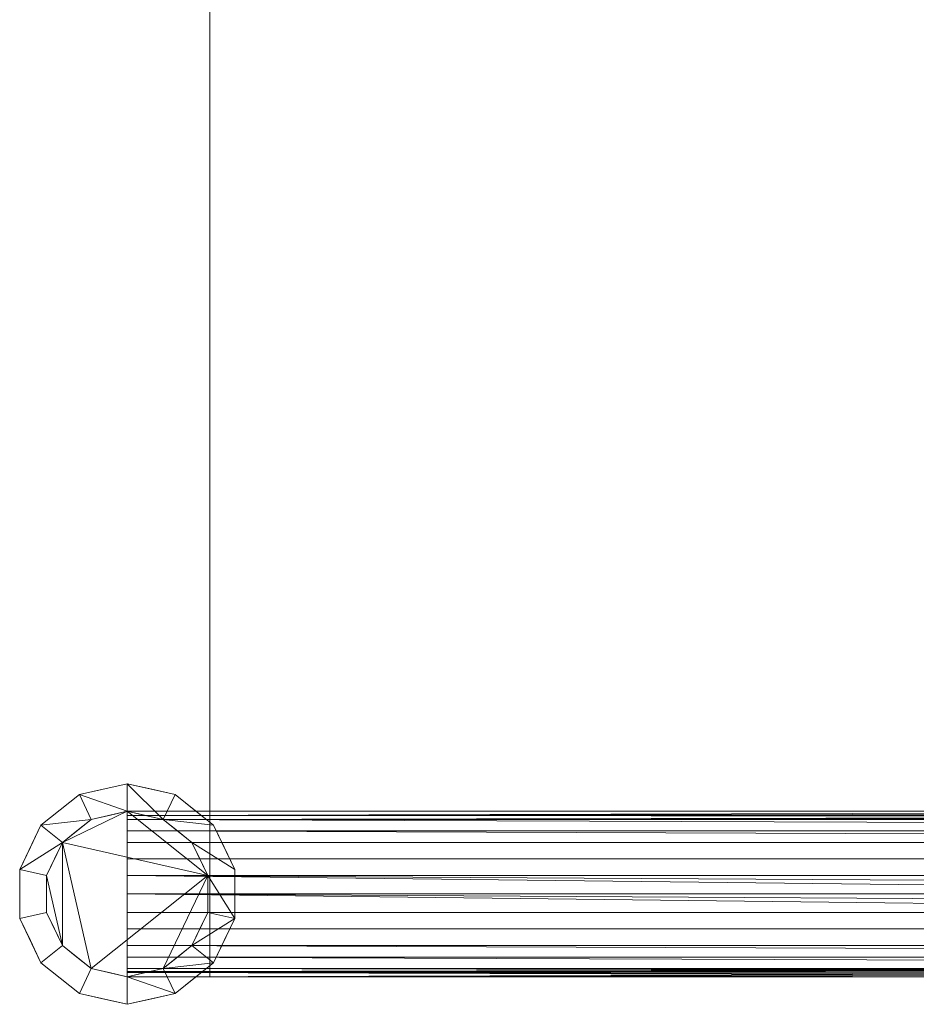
# Model space of a CAD drawing. Header units: inches. Extents: x -774 to 289, y -440 to 407.
# Tile 141 of 256: x 152 to 160, y -16 to -7. Entities that reach past the tile are written whole.
import ezdxf

# ---------------------------------------------------------------- set-up
doc = ezdxf.new("R2010")
doc.units = ezdxf.units.IN
doc.header["$MEASUREMENT"] = 0
doc.layers.add('L-SITE', color=91, linetype='Continuous', lineweight=9)

# ---------------------------------------------------------------- blocks, each defined once
blk = doc.blocks.new('Scaffolding - 84 x 30 x 96-328095-_3D_')
at = {"layer": 'L-SITE'}
mesh = blk.add_polyface(dxfattribs=at)
corners = [(40.25, -14.25, 96), (40.349, -14.6839, 96), (40.6265, -15.0318, 96), (41.0275, -15.2249, 96), (41.4725, -15.2249, 96), (41.8735, -15.0318, 96), (42.151, -14.6839, 96), (42.25, -14.25, 96), (42.151, -13.8161, 96), (41.8735, -13.4682, 96), (41.4725, -13.2751, 96), (41.0275, -13.2751, 96), (40.6265, -13.4682, 96), (40.349, -13.8161, 96), (40.5, -14.25, 96), (40.5743, -13.9246, 96), (40.7824, -13.6636, 96), (41.0831, -13.5188, 96), (41.4169, -13.5188, 96), (41.7176, -13.6636, 96), (41.9257, -13.9246, 96), (42, -14.25, 96), (41.9257, -14.5754, 96), (41.7176, -14.8364, 96), (41.4169, -14.9812, 96), (41.0831, -14.9812, 96), (40.7824, -14.8364, 96), (40.5743, -14.5754, 96), (40.25, 14.25, 96), (40.349, 13.8161, 96), (40.6265, 13.4682, 96), (41.0275, 13.2751, 96), (41.4725, 13.2751, 96), (41.8735, 13.4682, 96), (42.151, 13.8161, 96), (42.25, 14.25, 96), (42.151, 14.6839, 96), (41.8735, 15.0318, 96), (41.4725, 15.2249, 96), (41.0275, 15.2249, 96), (40.6265, 15.0318, 96), (40.349, 14.6839, 96), (40.5, 14.25, 96), (40.5743, 14.5754, 96), (40.7824, 14.8364, 96), (41.0831, 14.9812, 96), (41.4169, 14.9812, 96), (41.7176, 14.8364, 96), (41.9257, 14.5754, 96), (42, 14.25, 96), (41.9257, 13.9246, 96), (41.7176, 13.6636, 96), (41.4169, 13.5188, 96), (41.0831, 13.5188, 96), (40.7824, 13.6636, 96), (40.5743, 13.9246, 96), (-42.25, 14.25, 96), (-42.151, 13.8161, 96), (-41.8735, 13.4682, 96), (-41.4725, 13.2751, 96), (-41.0275, 13.2751, 96), (-40.6265, 13.4682, 96), (-40.349, 13.8161, 96), (-40.25, 14.25, 96), (-40.349, 14.6839, 96), (-40.6265, 15.0318, 96), (-41.0275, 15.2249, 96), (-41.4725, 15.2249, 96), (-41.8735, 15.0318, 96), (-42.151, 14.6839, 96), (-42, 14.25, 96), (-41.9257, 14.5754, 96), (-41.7176, 14.8364, 96), (-41.4169, 14.9812, 96), (-41.0831, 14.9812, 96), (-40.7824, 14.8364, 96), (-40.5743, 14.5754, 96), (-40.5, 14.25, 96), (-40.5743, 13.9246, 96), (-40.7824, 13.6636, 96), (-41.0831, 13.5188, 96), (-41.4169, 13.5188, 96), (-41.7176, 13.6636, 96), (-41.9257, 13.9246, 96), (-42.25, -14.25, 96), (-42.151, -14.6839, 96), (-41.8735, -15.0318, 96), (-41.4725, -15.2249, 96), (-41.0275, -15.2249, 96), (-40.6265, -15.0318, 96), (-40.349, -14.6839, 96), (-40.25, -14.25, 96), (-40.349, -13.8161, 96), (-40.6265, -13.4682, 96), (-41.0275, -13.2751, 96), (-41.4725, -13.2751, 96), (-41.8735, -13.4682, 96), (-42.151, -13.8161, 96), (-42, -14.25, 96), (-41.9257, -13.9246, 96), (-41.7176, -13.6636, 96), (-41.4169, -13.5188, 96), (-41.0831, -13.5188, 96), (-40.7824, -13.6636, 96), (-40.5743, -13.9246, 96), (-40.5, -14.25, 96), (-40.5743, -14.5754, 96), (-40.7824, -14.8364, 96), (-41.0831, -14.9812, 96), (-41.4169, -14.9812, 96), (-41.7176, -14.8364, 96), (-41.9257, -14.5754, 96)]
mesh.append_faces([[corners[k] for k in face] for face in [(6, 22, 5), (25, 3, 24), (26, 3, 25), (52, 32, 51), (62, 78, 61), (81, 59, 80), (82, 59, 81), (108, 88, 107)]], dxfattribs={"vtx0": -1, "vtx1": -1})
mesh.append_faces([[corners[k] for k in face] for face in [(23, 4, 5, 22), (4, 23, 24, 3), (22, 6, 7, 21), (21, 7, 8, 20), (9, 19, 20, 8), (10, 18, 19, 9), (0, 14, 15, 13), (14, 0, 1), (32, 52, 53, 31), (51, 32, 33, 50), (34, 49, 50, 33), (54, 30, 31, 53), (30, 54, 55, 29), (35, 48, 49, 34), (79, 60, 61, 78), (60, 79, 80, 59), (78, 62, 63, 77), (77, 63, 64, 76), (65, 75, 76, 64), (66, 74, 75, 65), (56, 70, 71, 69), (70, 56, 57), (88, 108, 109, 87), (107, 88, 89, 106), (90, 105, 106, 89), (110, 86, 87, 109), (86, 110, 111, 85), (91, 104, 105, 90)]], dxfattribs={"vtx0": -1, "vtx2": -1})
mesh.append_faces([[corners[k] for k in face] for face in [(48, 35, 36, 37), (104, 91, 92, 93)]], dxfattribs={"vtx0": -1, "vtx3": -1})
mesh.append_faces([[corners[k] for k in face] for face in [(45, 46, 39), (101, 102, 95)]], dxfattribs={"vtx1": -1, "vtx2": -1})
mesh.append_faces([[corners[k] for k in face] for face in [(2, 3, 26, 27), (27, 14, 1, 2), (17, 18, 10, 11), (11, 12, 16, 17), (12, 13, 15, 16), (55, 42, 28, 29), (41, 28, 42, 43), (47, 48, 37, 38), (46, 47, 38, 39), (40, 41, 43, 44), (39, 40, 44, 45), (58, 59, 82, 83), (83, 70, 57, 58), (73, 74, 66, 67), (67, 68, 72, 73), (68, 69, 71, 72), (111, 98, 84, 85), (97, 84, 98, 99), (103, 104, 93, 94), (102, 103, 94, 95), (96, 97, 99, 100), (95, 96, 100, 101)]], dxfattribs={"vtx1": -1, "vtx3": -1})
mesh = blk.add_polyface(dxfattribs=at)
corners = [(40.25, -14.25, 90), (40.349, -13.8161, 90), (40.6265, -13.4682, 90), (41.0275, -13.2751, 90), (41.4725, -13.2751, 90), (41.8735, -13.4682, 90), (42.151, -13.8161, 90), (42.25, -14.25, 90), (42.151, -14.6839, 90), (41.8735, -15.0318, 90), (41.4725, -15.2249, 90), (41.0275, -15.2249, 90), (40.6265, -15.0318, 90), (40.349, -14.6839, 90), (40.5, -14.25, 90), (40.5743, -14.5754, 90), (40.7824, -14.8364, 90), (41.0831, -14.9812, 90), (41.4169, -14.9812, 90), (41.7176, -14.8364, 90), (41.9257, -14.5754, 90), (42, -14.25, 90), (41.9257, -13.9246, 90), (41.7176, -13.6636, 90), (41.4169, -13.5188, 90), (41.0831, -13.5188, 90), (40.7824, -13.6636, 90), (40.5743, -13.9246, 90), (40.25, 14.25, 90), (40.349, 14.6839, 90), (40.6265, 15.0318, 90), (41.0275, 15.2249, 90), (41.4725, 15.2249, 90), (41.8735, 15.0318, 90), (42.151, 14.6839, 90), (42.25, 14.25, 90), (42.151, 13.8161, 90), (41.8735, 13.4682, 90), (41.4725, 13.2751, 90), (41.0275, 13.2751, 90), (40.6265, 13.4682, 90), (40.349, 13.8161, 90), (40.5, 14.25, 90), (40.5743, 13.9246, 90), (40.7824, 13.6636, 90), (41.0831, 13.5188, 90), (41.4169, 13.5188, 90), (41.7176, 13.6636, 90), (41.9257, 13.9246, 90), (42, 14.25, 90), (41.9257, 14.5754, 90), (41.7176, 14.8364, 90), (41.4169, 14.9812, 90), (41.0831, 14.9812, 90), (40.7824, 14.8364, 90), (40.5743, 14.5754, 90), (-42.25, 14.25, 90), (-42.151, 14.6839, 90), (-41.8735, 15.0318, 90), (-41.4725, 15.2249, 90), (-41.0275, 15.2249, 90), (-40.6265, 15.0318, 90), (-40.349, 14.6839, 90), (-40.25, 14.25, 90), (-40.349, 13.8161, 90), (-40.6265, 13.4682, 90), (-41.0275, 13.2751, 90), (-41.4725, 13.2751, 90), (-41.8735, 13.4682, 90), (-42.151, 13.8161, 90), (-42, 14.25, 90), (-41.9257, 13.9246, 90), (-41.7176, 13.6636, 90), (-41.4169, 13.5188, 90), (-41.0831, 13.5188, 90), (-40.7824, 13.6636, 90), (-40.5743, 13.9246, 90), (-40.5, 14.25, 90), (-40.5743, 14.5754, 90), (-40.7824, 14.8364, 90), (-41.0831, 14.9812, 90), (-41.4169, 14.9812, 90), (-41.7176, 14.8364, 90), (-41.9257, 14.5754, 90), (-42.25, -14.25, 90), (-42.151, -13.8161, 90), (-41.8735, -13.4682, 90), (-41.4725, -13.2751, 90), (-41.0275, -13.2751, 90), (-40.6265, -13.4682, 90), (-40.349, -13.8161, 90), (-40.25, -14.25, 90), (-40.349, -14.6839, 90), (-40.6265, -15.0318, 90), (-41.0275, -15.2249, 90), (-41.4725, -15.2249, 90), (-41.8735, -15.0318, 90), (-42.151, -14.6839, 90), (-42, -14.25, 90), (-41.9257, -14.5754, 90), (-41.7176, -14.8364, 90), (-41.4169, -14.9812, 90), (-41.0831, -14.9812, 90), (-40.7824, -14.8364, 90), (-40.5743, -14.5754, 90), (-40.5, -14.25, 90), (-40.5743, -13.9246, 90), (-40.7824, -13.6636, 90), (-41.0831, -13.5188, 90), (-41.4169, -13.5188, 90), (-41.7176, -13.6636, 90), (-41.9257, -13.9246, 90)]
mesh.append_faces([[corners[k] for k in face] for face in [(24, 4, 23), (34, 50, 33), (53, 31, 52), (54, 31, 53), (80, 60, 79), (90, 106, 89), (109, 87, 108), (110, 87, 109)]], dxfattribs={"vtx0": -1, "vtx1": -1})
mesh.append_faces([[corners[k] for k in face] for face in [(4, 24, 25, 3), (23, 4, 5, 22), (6, 21, 22, 5), (26, 2, 3, 25), (2, 26, 27, 1), (7, 20, 21, 6), (51, 32, 33, 50), (32, 51, 52, 31), (50, 34, 35, 49), (49, 35, 36, 48), (37, 47, 48, 36), (38, 46, 47, 37), (28, 42, 43, 41), (42, 28, 29), (60, 80, 81, 59), (79, 60, 61, 78), (62, 77, 78, 61), (82, 58, 59, 81), (58, 82, 83, 57), (63, 76, 77, 62), (107, 88, 89, 106), (88, 107, 108, 87), (106, 90, 91, 105), (105, 91, 92, 104), (93, 103, 104, 92), (94, 102, 103, 93), (84, 98, 99, 97), (98, 84, 85)]], dxfattribs={"vtx0": -1, "vtx2": -1})
mesh.append_faces([[corners[k] for k in face] for face in [(20, 7, 8, 9), (76, 63, 64, 65)]], dxfattribs={"vtx0": -1, "vtx3": -1})
mesh.append_faces([[corners[k] for k in face] for face in [(17, 18, 11), (73, 74, 67)]], dxfattribs={"vtx1": -1, "vtx2": -1})
mesh.append_faces([[corners[k] for k in face] for face in [(27, 14, 0, 1), (13, 0, 14, 15), (19, 20, 9, 10), (18, 19, 10, 11), (12, 13, 15, 16), (11, 12, 16, 17), (30, 31, 54, 55), (55, 42, 29, 30), (45, 46, 38, 39), (39, 40, 44, 45), (40, 41, 43, 44), (83, 70, 56, 57), (69, 56, 70, 71), (75, 76, 65, 66), (74, 75, 66, 67), (68, 69, 71, 72), (67, 68, 72, 73), (86, 87, 110, 111), (111, 98, 85, 86), (101, 102, 94, 95), (95, 96, 100, 101), (96, 97, 99, 100)]], dxfattribs={"vtx1": -1, "vtx3": -1})
mesh = blk.add_polyface(dxfattribs=at)
corners = [(-42.25, 14.25, 96), (-42.151, 14.6839, 96), (-41.8735, 15.0318, 96), (-41.4725, 15.2249, 96), (-41.0275, 15.2249, 96), (-40.6265, 15.0318, 96), (-40.349, 14.6839, 96), (-40.25, 14.25, 96), (-40.25, 14.25, 90), (-40.349, 14.6839, 90), (-40.6265, 15.0318, 90), (-41.0275, 15.2249, 90), (-41.4725, 15.2249, 90), (-41.8735, 15.0318, 90), (-42.151, 14.6839, 90), (-42.25, 14.25, 90), (-40.2995, 14.4669, 90), (-40.2995, 14.4669, 96), (-40.4878, 14.8579, 96), (-40.4878, 14.8579, 90), (-40.827, 15.1284, 96), (-40.827, 15.1284, 90), (-41.25, 15.2249, 96), (-41.25, 15.2249, 90), (-41.673, 15.1284, 96), (-41.673, 15.1284, 90), (-42.0122, 14.8579, 96), (-42.0122, 14.8579, 90), (-42.2055, 14.4448, 96), (-42.2005, 14.4669, 90)]
mesh.append_faces([[corners[k] for k in face] for face in [(1, 29, 28), (15, 28, 29), (29, 1, 14)]], dxfattribs={"vtx0": -1, "vtx1": -1})
mesh.append_faces([[corners[k] for k in face] for face in [(18, 19, 10, 5), (20, 21, 11, 4), (5, 10, 21, 20), (6, 9, 19, 18), (24, 25, 13, 2), (14, 1, 26, 27), (25, 24, 3, 12), (2, 13, 27, 26), (12, 3, 22)]], dxfattribs={"vtx0": -1, "vtx2": -1})
mesh.append_faces([[corners[k] for k in face] for face in [(11, 23, 4)]], dxfattribs={"vtx1": -1, "vtx2": -1})
mesh.append_faces([[corners[k] for k in face] for face in [(6, 17, 16, 9), (23, 12, 22, 4)]], dxfattribs={"vtx1": -1, "vtx3": -1})
mesh.append_faces([[corners[k] for k in face] for face in [(15, 0, 28)]], dxfattribs={"vtx2": -1})
mesh.append_faces([[corners[k] for k in face] for face in [(17, 7, 8, 16)]], dxfattribs={"vtx3": -1})
mesh = blk.add_polyface(dxfattribs=at)
corners = [(-42, -14.25), (-41.9257, -13.9246), (-41.7176, -13.6636), (-41.4169, -13.5188), (-41.0831, -13.5188), (-40.7824, -13.6636), (-40.5743, -13.9246), (-40.5, -14.25), (-40.5743, -14.5754), (-40.7824, -14.8364), (-41.0831, -14.9812), (-41.4169, -14.9812), (-41.7176, -14.8364), (-41.9257, -14.5754), (-42, 14.25), (-41.9257, 14.5754), (-41.7176, 14.8364), (-41.4169, 14.9812), (-41.0831, 14.9812), (-40.7824, 14.8364), (-40.5743, 14.5754), (-40.5, 14.25), (-40.5743, 13.9246), (-40.7824, 13.6636), (-41.0831, 13.5188), (-41.4169, 13.5188), (-41.7176, 13.6636), (-41.9257, 13.9246)]
mesh.append_faces([[corners[k] for k in face] for face in [(11, 9, 10)]], dxfattribs={"vtx0": -1})
mesh.append_faces([[corners[k] for k in face] for face in [(15, 24, 27, 14)]], dxfattribs={"vtx0": -1, "vtx1": -1})
mesh.append_faces([[corners[k] for k in face] for face in [(0, 3, 9, 11)]], dxfattribs={"vtx0": -1, "vtx1": -1, "vtx2": -1, "vtx3": -1})
mesh.append_faces([[corners[k] for k in face] for face in [(19, 24, 15, 16)]], dxfattribs={"vtx0": -1, "vtx1": -1, "vtx3": -1})
mesh.append_faces([[corners[k] for k in face] for face in [(3, 5, 6, 9)]], dxfattribs={"vtx0": -1, "vtx2": -1, "vtx3": -1})
mesh.append_faces([[corners[k] for k in face] for face in [(4, 5, 3), (2, 3, 0, 1), (26, 27, 24, 25)]], dxfattribs={"vtx1": -1})
mesh.append_faces([[corners[k] for k in face] for face in [(12, 13, 0, 11), (22, 23, 24, 21)]], dxfattribs={"vtx2": -1})
mesh.append_faces([[corners[k] for k in face] for face in [(19, 20, 21, 24)]], dxfattribs={"vtx2": -1, "vtx3": -1})
mesh.append_faces([[corners[k] for k in face] for face in [(6, 7, 8, 9), (16, 17, 18, 19)]], dxfattribs={"vtx3": -1})
mesh = blk.add_polyface(dxfattribs=at)
corners = [(-42, 14.25, 96), (-41.9257, 14.5754, 96), (-41.7176, 14.8364, 96), (-41.4169, 14.9812, 96), (-41.0831, 14.9812, 96), (-40.7824, 14.8364, 96), (-40.5743, 14.5754, 96), (-40.5, 14.25, 96), (-40.5, 14.25), (-40.5743, 14.5754), (-40.7824, 14.8364), (-41.0831, 14.9812), (-41.4169, 14.9812), (-41.7176, 14.8364), (-41.9257, 14.5754), (-42, 14.25), (-40.5289, 14.3765), (-40.5371, 14.4127, 96), (-40.6783, 14.7059, 96), (-40.6783, 14.7059), (-40.9327, 14.9088, 96), (-40.9327, 14.9088), (-41.25, 14.9812, 96), (-41.25, 14.9812), (-41.5673, 14.9088, 96), (-41.5673, 14.9088), (-41.8217, 14.7059, 96), (-41.8217, 14.7059), (-41.9711, 14.3765, 96), (-41.9629, 14.4127)]
mesh.append_faces([[corners[k] for k in face] for face in [(1, 29, 28), (9, 17, 16), (15, 28, 29)]], dxfattribs={"vtx0": -1, "vtx1": -1})
mesh.append_faces([[corners[k] for k in face] for face in [(18, 19, 10, 5), (20, 21, 11, 4), (19, 18, 6, 9), (5, 10, 21, 20), (24, 25, 13, 2), (27, 26, 2, 13), (26, 27, 14, 1), (25, 24, 3, 12), (12, 3, 22)]], dxfattribs={"vtx0": -1, "vtx2": -1})
mesh.append_faces([[corners[k] for k in face] for face in [(6, 17, 9), (17, 7, 16), (14, 29, 1), (11, 23, 4)]], dxfattribs={"vtx1": -1, "vtx2": -1})
mesh.append_faces([[corners[k] for k in face] for face in [(23, 12, 22, 4)]], dxfattribs={"vtx1": -1, "vtx3": -1})
mesh.append_faces([[corners[k] for k in face] for face in [(7, 8, 16), (15, 0, 28)]], dxfattribs={"vtx2": -1})
mesh = blk.add_polyface(dxfattribs=at)
corners = [(-42, -14.25, 96), (-41.9257, -14.5754, 96), (-41.7176, -14.8364, 96), (-41.4169, -14.9812, 96), (-41.0831, -14.9812, 96), (-40.7824, -14.8364, 96), (-40.5743, -14.5754, 96), (-40.5, -14.25, 96), (-40.5743, -13.9246, 96), (-40.7824, -13.6636, 96), (-41.0831, -13.5188, 96), (-41.4169, -13.5188, 96), (-41.7176, -13.6636, 96), (-41.9257, -13.9246, 96), (-42, 14.25, 96), (-41.9257, 13.9246, 96), (-41.7176, 13.6636, 96), (-41.4169, 13.5188, 96), (-41.0831, 13.5188, 96), (-40.7824, 13.6636, 96), (-40.5743, 13.9246, 96), (-40.5, 14.25, 96), (-40.5743, 14.5754, 96), (-40.7824, 14.8364, 96), (-41.0831, 14.9812, 96), (-41.4169, 14.9812, 96), (-41.7176, 14.8364, 96), (-41.9257, 14.5754, 96)]
mesh.append_faces([[corners[k] for k in face] for face in [(9, 7, 8), (23, 21, 22)]], dxfattribs={"vtx0": -1})
mesh.append_faces([[corners[k] for k in face] for face in [(5, 11, 3, 4), (15, 18, 27, 14)]], dxfattribs={"vtx0": -1, "vtx1": -1})
mesh.append_faces([[corners[k] for k in face] for face in [(18, 21, 23, 27)]], dxfattribs={"vtx0": -1, "vtx1": -1, "vtx2": -1, "vtx3": -1})
mesh.append_faces([[corners[k] for k in face] for face in [(11, 2, 3), (12, 1, 2, 11)]], dxfattribs={"vtx0": -1, "vtx2": -1})
mesh.append_faces([[corners[k] for k in face] for face in [(7, 9, 10, 11)]], dxfattribs={"vtx0": -1, "vtx3": -1})
mesh.append_faces([[corners[k] for k in face] for face in [(25, 26, 24)]], dxfattribs={"vtx1": -1})
mesh.append_faces([[corners[k] for k in face] for face in [(23, 24, 26, 27)]], dxfattribs={"vtx1": -1, "vtx3": -1})
mesh.append_faces([[corners[k] for k in face] for face in [(13, 0, 1, 12), (16, 17, 18, 15)]], dxfattribs={"vtx2": -1})
mesh.append_faces([[corners[k] for k in face] for face in [(5, 6, 7, 11)]], dxfattribs={"vtx2": -1, "vtx3": -1})
mesh.append_faces([[corners[k] for k in face] for face in [(18, 19, 20, 21)]], dxfattribs={"vtx3": -1})
mesh = blk.add_polyface(dxfattribs=at)
corners = [(-40.5, 14.25, 96), (-40.5743, 14.5754, 96), (-40.7824, 14.8364, 96), (-41.0831, 14.9812, 96), (-41.4169, 14.9812, 96), (-41.7176, 14.8364, 96), (-41.9257, 14.5754, 96), (-42, 14.25, 96), (-42, 14.25, 90), (-41.9257, 14.5754, 90), (-41.7176, 14.8364, 90), (-41.4169, 14.9812, 90), (-41.0831, 14.9812, 90), (-40.7824, 14.8364, 90), (-40.5743, 14.5754, 90), (-40.5, 14.25, 90), (-41.9711, 14.3765, 90), (-41.9629, 14.4127, 96), (-41.8217, 14.7059, 96), (-41.8217, 14.7059, 90), (-41.5673, 14.9088, 96), (-41.5673, 14.9088, 90), (-41.25, 14.9812, 90), (-41.25, 14.9812, 96), (-40.9327, 14.9088, 96), (-40.9327, 14.9088, 90), (-40.6783, 14.7059, 96), (-40.6783, 14.7059, 90), (-40.5289, 14.3765, 96), (-40.5371, 14.4127, 90)]
mesh.append_faces([[corners[k] for k in face] for face in [(23, 22, 12, 3), (6, 9, 19, 18), (5, 10, 21, 20), (11, 4, 20, 21), (18, 19, 10, 5), (3, 12, 25, 24), (14, 1, 26, 27), (2, 13, 27, 26), (13, 2, 24, 25), (17, 16, 9), (22, 23, 4, 11)]], dxfattribs={"vtx0": -1, "vtx2": -1})
mesh.append_faces([[corners[k] for k in face] for face in [(8, 16, 7)]], dxfattribs={"vtx1": -1})
mesh.append_faces([[corners[k] for k in face] for face in [(6, 17, 9), (17, 7, 16), (14, 29, 1), (29, 15, 28), (28, 1, 29)]], dxfattribs={"vtx1": -1, "vtx2": -1})
mesh.append_faces([[corners[k] for k in face] for face in [(15, 0, 28)]], dxfattribs={"vtx2": -1})
mesh = blk.add_polyface(dxfattribs=at)
corners = [(-40.25, 14.25, 96), (-40.349, 13.8161, 96), (-40.6265, 13.4682, 96), (-41.0275, 13.2751, 96), (-41.4725, 13.2751, 96), (-41.8735, 13.4682, 96), (-42.151, 13.8161, 96), (-42.25, 14.25, 96), (-42.25, 14.25, 90), (-42.151, 13.8161, 90), (-41.8735, 13.4682, 90), (-41.4725, 13.2751, 90), (-41.0275, 13.2751, 90), (-40.6265, 13.4682, 90), (-40.349, 13.8161, 90), (-40.25, 14.25, 90), (-42.2055, 14.0552, 90), (-42.2005, 14.0331, 96), (-41.673, 13.3716, 96), (-41.673, 13.3716, 90), (-42.0122, 13.6421, 96), (-42.0122, 13.6421, 90), (-41.25, 13.2751, 96), (-41.25, 13.2751, 90), (-40.827, 13.3716, 96), (-40.827, 13.3716, 90), (-40.2945, 14.0552, 96), (-40.2995, 14.0331, 90), (-40.4878, 13.6421, 96), (-40.4878, 13.6421, 90)]
mesh.append_faces([[corners[k] for k in face] for face in [(17, 9, 6), (9, 17, 16), (1, 27, 26), (27, 1, 14)]], dxfattribs={"vtx0": -1, "vtx1": -1})
mesh.append_faces([[corners[k] for k in face] for face in [(10, 5, 20, 21), (12, 3, 22, 23), (21, 20, 6, 9), (16, 17, 7), (13, 2, 24), (23, 22, 4, 11), (26, 27, 15), (11, 4, 18), (28, 29, 14, 1), (3, 12, 25), (29, 28, 2, 13)]], dxfattribs={"vtx0": -1, "vtx2": -1})
mesh.append_faces([[corners[k] for k in face] for face in [(10, 19, 5)]], dxfattribs={"vtx1": -1, "vtx2": -1})
mesh.append_faces([[corners[k] for k in face] for face in [(19, 11, 18, 5), (24, 3, 25, 13)]], dxfattribs={"vtx1": -1, "vtx3": -1})
mesh.append_faces([[corners[k] for k in face] for face in [(7, 8, 16), (15, 0, 26)]], dxfattribs={"vtx2": -1})
mesh = blk.add_polyface(dxfattribs=at)
corners = [(-40.5, 14.25, 96), (-40.5743, 13.9246, 96), (-40.7824, 13.6636, 96), (-41.0831, 13.5188, 96), (-41.4169, 13.5188, 96), (-41.7176, 13.6636, 96), (-41.9257, 13.9246, 96), (-42, 14.25, 96), (-42, 14.25), (-41.9257, 13.9246), (-41.7176, 13.6636), (-41.4169, 13.5188), (-41.0831, 13.5188), (-40.7824, 13.6636), (-40.5743, 13.9246), (-40.5, 14.25), (-41.9711, 14.1235), (-41.9629, 14.0873, 96), (-41.8217, 13.7941, 96), (-41.8217, 13.7941), (-41.5673, 13.5912, 96), (-41.5673, 13.5912), (-41.25, 13.5188, 96), (-41.25, 13.5188), (-40.9327, 13.5912, 96), (-40.9327, 13.5912), (-40.6783, 13.7941, 96), (-40.6783, 13.7941), (-40.5289, 14.1235, 96), (-40.5371, 14.0873)]
mesh.append_faces([[corners[k] for k in face] for face in [(1, 29, 28), (9, 17, 16), (15, 28, 29)]], dxfattribs={"vtx0": -1, "vtx1": -1})
mesh.append_faces([[corners[k] for k in face] for face in [(18, 19, 10, 5), (20, 21, 11, 4), (19, 18, 6, 9), (5, 10, 21, 20), (24, 25, 13, 2), (27, 26, 2, 13), (26, 27, 14, 1), (25, 24, 3, 12), (12, 3, 22)]], dxfattribs={"vtx0": -1, "vtx2": -1})
mesh.append_faces([[corners[k] for k in face] for face in [(6, 17, 9), (17, 7, 16), (14, 29, 1), (11, 23, 4)]], dxfattribs={"vtx1": -1, "vtx2": -1})
mesh.append_faces([[corners[k] for k in face] for face in [(23, 12, 22, 4)]], dxfattribs={"vtx1": -1, "vtx3": -1})
mesh.append_faces([[corners[k] for k in face] for face in [(7, 8, 16), (15, 0, 28)]], dxfattribs={"vtx2": -1})
mesh = blk.add_polyface(dxfattribs=at)
corners = [(-40.5, -14.25, 18), (-40.5743, -14.25, 17.6746), (-40.7824, -14.25, 17.4136), (-41.0831, -14.25, 17.2688), (-41.4169, -14.25, 17.2688), (-41.7176, -14.25, 17.4136), (-41.9257, -14.25, 17.6746), (-42, -14.25, 18), (-42, 14.25, 18), (-41.9257, 14.25, 17.6746), (-41.7176, 14.25, 17.4136), (-41.4169, 14.25, 17.2688), (-41.0831, 14.25, 17.2688), (-40.7824, 14.25, 17.4136), (-40.5743, 14.25, 17.6746), (-40.5, 14.25, 18), (-41.9514, 14.25, 17.7869), (-41.9629, -14.25, 17.8373), (-41.8217, -14.25, 17.5441), (-41.8217, 14.25, 17.5441), (-41.5673, -14.25, 17.3412), (-41.5673, 14.25, 17.3412), (-41.25, -14.25, 17.2688), (-41.25, 14.25, 17.2688), (-40.9327, -14.25, 17.3412), (-40.9327, 14.25, 17.3412), (-40.6783, -14.25, 17.5441), (-40.6783, 14.25, 17.5441), (-40.5486, -14.25, 17.7869), (-40.5371, 14.25, 17.8373)]
mesh.append_faces([[corners[k] for k in face] for face in [(8, 17, 7)]], dxfattribs={"vtx0": -1})
mesh.append_faces([[corners[k] for k in face] for face in [(1, 14, 28)]], dxfattribs={"vtx0": -1, "vtx1": -1})
mesh.append_faces([[corners[k] for k in face] for face in [(10, 5, 18, 19), (11, 4, 20, 21), (6, 16, 9), (6, 9, 19, 18), (12, 3, 22, 23), (16, 6, 17), (13, 2, 24, 25), (2, 13, 27, 26), (14, 1, 26, 27), (3, 12, 25, 24), (5, 10, 21, 20), (4, 11, 23, 22), (28, 14, 29)]], dxfattribs={"vtx0": -1, "vtx2": -1})
mesh.append_faces([[corners[k] for k in face] for face in [(15, 0, 29)]], dxfattribs={"vtx1": -1})
mesh.append_faces([[corners[k] for k in face] for face in [(8, 16, 17), (0, 28, 29)]], dxfattribs={"vtx1": -1, "vtx2": -1})
mesh = blk.add_polyface(dxfattribs=at)
corners = [(-42, -14.25, 18), (-41.9257, -14.25, 18.3254), (-41.7176, -14.25, 18.5864), (-41.4169, -14.25, 18.7312), (-41.0831, -14.25, 18.7312), (-40.7824, -14.25, 18.5864), (-40.5743, -14.25, 18.3254), (-40.5, -14.25, 18), (-40.5, 14.25, 18), (-40.5743, 14.25, 18.3254), (-40.7824, 14.25, 18.5864), (-41.0831, 14.25, 18.7312), (-41.4169, 14.25, 18.7312), (-41.7176, 14.25, 18.5864), (-41.9257, 14.25, 18.3254), (-42, 14.25, 18), (-40.5486, -14.25, 18.2131), (-40.5371, 14.25, 18.1627), (-40.6783, -14.25, 18.4559), (-40.6783, 14.25, 18.4559), (-40.9327, -14.25, 18.6588), (-40.9327, 14.25, 18.6588), (-41.25, -14.25, 18.7312), (-41.25, 14.25, 18.7312), (-41.5673, -14.25, 18.6588), (-41.5673, 14.25, 18.6588), (-41.8217, -14.25, 18.4559), (-41.8217, 14.25, 18.4559), (-41.9514, -14.25, 18.2131), (-41.9629, 14.25, 18.1627)]
mesh.append_faces([[corners[k] for k in face] for face in [(17, 7, 8)]], dxfattribs={"vtx0": -1})
mesh.append_faces([[corners[k] for k in face] for face in [(9, 16, 17), (1, 14, 28), (7, 17, 16)]], dxfattribs={"vtx0": -1, "vtx1": -1})
mesh.append_faces([[corners[k] for k in face] for face in [(10, 5, 18, 19), (28, 14, 29), (11, 4, 20, 21), (19, 18, 6, 9), (9, 6, 16), (12, 3, 22, 23), (13, 2, 24, 25), (27, 26, 2, 13), (14, 1, 26, 27), (25, 24, 3, 12), (21, 20, 5, 10), (23, 22, 4, 11)]], dxfattribs={"vtx0": -1, "vtx2": -1})
mesh.append_faces([[corners[k] for k in face] for face in [(15, 0, 29)]], dxfattribs={"vtx1": -1})
mesh.append_faces([[corners[k] for k in face] for face in [(0, 28, 29)]], dxfattribs={"vtx1": -1, "vtx2": -1})
mesh = blk.add_polyface(dxfattribs=at)
corners = [(-42, 14.25, 18), (-41.9257, 14.25, 18.3254), (-41.7176, 14.25, 18.5864), (-41.4169, 14.25, 18.7312), (-41.0831, 14.25, 18.7312), (-40.7824, 14.25, 18.5864), (-40.5743, 14.25, 18.3254), (-40.5, 14.25, 18), (-40.5743, 14.25, 17.6746), (-40.7824, 14.25, 17.4136), (-41.0831, 14.25, 17.2688), (-41.4169, 14.25, 17.2688), (-41.7176, 14.25, 17.4136), (-41.9257, 14.25, 17.6746), (-42, 14.25, 88.25), (-41.9257, 14.25, 88.5754), (-41.7176, 14.25, 88.8364), (-41.4169, 14.25, 88.9812), (-41.0831, 14.25, 88.9812), (-40.7824, 14.25, 88.8364), (-40.5743, 14.25, 88.5754), (-40.5, 14.25, 88.25), (-40.5743, 14.25, 87.9246), (-40.7824, 14.25, 87.6636), (-41.0831, 14.25, 87.5188), (-41.4169, 14.25, 87.5188), (-41.7176, 14.25, 87.6636), (-41.9257, 14.25, 87.9246)]
mesh.append_faces([[corners[k] for k in face] for face in [(23, 20, 21, 22)]], dxfattribs={"vtx0": -1})
mesh.append_faces([[corners[k] for k in face] for face in [(8, 4, 7), (0, 3, 13), (25, 18, 23, 24)]], dxfattribs={"vtx0": -1, "vtx1": -1})
mesh.append_faces([[corners[k] for k in face] for face in [(14, 15, 27)]], dxfattribs={"vtx1": -1})
mesh.append_faces([[corners[k] for k in face] for face in [(8, 9, 12, 4), (17, 18, 25, 15)]], dxfattribs={"vtx1": -1, "vtx2": -1, "vtx3": -1})
mesh.append_faces([[corners[k] for k in face] for face in [(3, 4, 12, 13)]], dxfattribs={"vtx1": -1, "vtx3": -1})
mesh.append_faces([[corners[k] for k in face] for face in [(1, 2, 3, 0), (15, 16, 17)]], dxfattribs={"vtx2": -1})
mesh.append_faces([[corners[k] for k in face] for face in [(18, 19, 20, 23), (25, 26, 27, 15)]], dxfattribs={"vtx2": -1, "vtx3": -1})
mesh.append_faces([[corners[k] for k in face] for face in [(4, 5, 6, 7), (9, 10, 11, 12)]], dxfattribs={"vtx3": -1})
mesh = blk.add_polyface(dxfattribs=at)
corners = [(-40.5, -14.25, 88.25), (-40.5743, -14.25, 87.9246), (-40.7824, -14.25, 87.6636), (-41.0831, -14.25, 87.5188), (-41.4169, -14.25, 87.5188), (-41.7176, -14.25, 87.6636), (-41.9257, -14.25, 87.9246), (-42, -14.25, 88.25), (-42, 14.25, 88.25), (-41.9257, 14.25, 87.9246), (-41.7176, 14.25, 87.6636), (-41.4169, 14.25, 87.5188), (-41.0831, 14.25, 87.5188), (-40.7824, 14.25, 87.6636), (-40.5743, 14.25, 87.9246), (-40.5, 14.25, 88.25), (-41.9514, 14.25, 88.0369), (-41.9629, -14.25, 88.0873), (-41.8217, -14.25, 87.7941), (-41.8217, 14.25, 87.7941), (-41.5673, -14.25, 87.5912), (-41.5673, 14.25, 87.5912), (-41.25, -14.25, 87.5188), (-41.25, 14.25, 87.5188), (-40.9327, -14.25, 87.5912), (-40.9327, 14.25, 87.5912), (-40.6783, -14.25, 87.7941), (-40.6783, 14.25, 87.7941), (-40.5486, -14.25, 88.0369), (-40.5371, 14.25, 88.0873)]
mesh.append_faces([[corners[k] for k in face] for face in [(0, 29, 15)]], dxfattribs={"vtx0": -1})
mesh.append_faces([[corners[k] for k in face] for face in [(9, 6, 16), (1, 14, 28)]], dxfattribs={"vtx0": -1, "vtx1": -1})
mesh.append_faces([[corners[k] for k in face] for face in [(28, 14, 29), (20, 21, 11, 4), (16, 6, 17), (6, 9, 19), (5, 10, 21, 20), (10, 5, 18), (24, 25, 13, 2), (25, 24, 3, 12), (14, 1, 26), (2, 13, 27), (12, 3, 22)]], dxfattribs={"vtx0": -1, "vtx2": -1})
mesh.append_faces([[corners[k] for k in face] for face in [(7, 8, 17)]], dxfattribs={"vtx1": -1})
mesh.append_faces([[corners[k] for k in face] for face in [(8, 16, 17), (11, 23, 4), (0, 28, 29)]], dxfattribs={"vtx1": -1, "vtx2": -1})
mesh.append_faces([[corners[k] for k in face] for face in [(19, 10, 18, 6), (23, 12, 22, 4), (26, 2, 27, 14)]], dxfattribs={"vtx1": -1, "vtx3": -1})
mesh = blk.add_polyface(dxfattribs=at)
corners = [(-42, -14.25, 88.25), (-41.9257, -14.25, 88.5754), (-41.7176, -14.25, 88.8364), (-41.4169, -14.25, 88.9812), (-41.0831, -14.25, 88.9812), (-40.7824, -14.25, 88.8364), (-40.5743, -14.25, 88.5754), (-40.5, -14.25, 88.25), (-40.5, 14.25, 88.25), (-40.5743, 14.25, 88.5754), (-40.7824, 14.25, 88.8364), (-41.0831, 14.25, 88.9812), (-41.4169, 14.25, 88.9812), (-41.7176, 14.25, 88.8364), (-41.9257, 14.25, 88.5754), (-42, 14.25, 88.25), (-40.5486, -14.25, 88.4631), (-40.5371, 14.25, 88.4127), (-40.6783, -14.25, 88.7059), (-40.6783, 14.25, 88.7059), (-40.9327, -14.25, 88.9088), (-40.9327, 14.25, 88.9088), (-41.25, -14.25, 88.9812), (-41.25, 14.25, 88.9812), (-41.5673, -14.25, 88.9088), (-41.5673, 14.25, 88.9088), (-41.8217, -14.25, 88.7059), (-41.8217, 14.25, 88.7059), (-41.9514, -14.25, 88.4631), (-41.9629, 14.25, 88.4127)]
mesh.append_faces([[corners[k] for k in face] for face in [(17, 7, 8), (0, 29, 15)]], dxfattribs={"vtx0": -1})
mesh.append_faces([[corners[k] for k in face] for face in [(9, 16, 17), (7, 17, 16), (1, 14, 28)]], dxfattribs={"vtx0": -1, "vtx1": -1})
mesh.append_faces([[corners[k] for k in face] for face in [(18, 19, 10, 5), (28, 14, 29), (20, 21, 11, 4), (6, 9, 19, 18), (5, 10, 21, 20), (9, 6, 16), (22, 23, 12, 3), (24, 25, 13, 2), (14, 1, 26, 27), (25, 24, 3, 12), (2, 13, 27, 26), (23, 22, 4, 11)]], dxfattribs={"vtx0": -1, "vtx2": -1})
mesh.append_faces([[corners[k] for k in face] for face in [(0, 28, 29)]], dxfattribs={"vtx1": -1, "vtx2": -1})
mesh = blk.add_polyface(dxfattribs=at)
corners = [(-42, 14.25, 53.125), (-41.9257, 14.25, 53.4504), (-41.7176, 14.25, 53.7114), (-41.4169, 14.25, 53.8562), (-41.0831, 14.25, 53.8562), (-40.7824, 14.25, 53.7114), (-40.5743, 14.25, 53.4504), (-40.5, 14.25, 53.125), (-40.5743, 14.25, 52.7996), (-40.7824, 14.25, 52.5386), (-41.0831, 14.25, 52.3938), (-41.4169, 14.25, 52.3938), (-41.7176, 14.25, 52.5386), (-41.9257, 14.25, 52.7996)]
mesh.append_faces([[corners[k] for k in face] for face in [(8, 6, 7), (1, 13, 0)]], dxfattribs={"vtx0": -1})
mesh.append_faces([[corners[k] for k in face] for face in [(1, 4, 9, 13)]], dxfattribs={"vtx0": -1, "vtx1": -1, "vtx2": -1, "vtx3": -1})
mesh.append_faces([[corners[k] for k in face] for face in [(4, 8, 9)]], dxfattribs={"vtx0": -1, "vtx2": -1})
mesh.append_faces([[corners[k] for k in face] for face in [(3, 4, 1, 2)]], dxfattribs={"vtx1": -1})
mesh.append_faces([[corners[k] for k in face] for face in [(11, 12, 13)]], dxfattribs={"vtx2": -1})
mesh.append_faces([[corners[k] for k in face] for face in [(4, 5, 6, 8), (9, 10, 11, 13)]], dxfattribs={"vtx2": -1, "vtx3": -1})
mesh = blk.add_polyface(dxfattribs=at)
corners = [(-40.5, 0, 53.125), (-40.5743, 0, 52.7996), (-40.7824, 0, 52.5386), (-41.0831, 0, 52.3938), (-41.4169, 0, 52.3938), (-41.7176, 0, 52.5386), (-41.9257, 0, 52.7996), (-42, 0, 53.125), (-42, 14.25, 53.125), (-41.9257, 14.25, 52.7996), (-41.7176, 14.25, 52.5386), (-41.4169, 14.25, 52.3938), (-41.0831, 14.25, 52.3938), (-40.7824, 14.25, 52.5386), (-40.5743, 14.25, 52.7996), (-40.5, 14.25, 53.125), (-41.9514, 14.25, 52.9119), (-41.9629, 0, 52.9623), (-41.8217, 0, 52.6691), (-41.8217, 14.25, 52.6691), (-41.5673, 0, 52.4662), (-41.5673, 14.25, 52.4662), (-41.25, 0, 52.3938), (-41.25, 14.25, 52.3938), (-40.9327, 0, 52.4662), (-40.9327, 14.25, 52.4662), (-40.6783, 0, 52.6691), (-40.6783, 14.25, 52.6691), (-40.5486, 0, 52.9119), (-40.5371, 14.25, 52.9623)]
mesh.append_faces([[corners[k] for k in face] for face in [(0, 29, 15)]], dxfattribs={"vtx0": -1})
mesh.append_faces([[corners[k] for k in face] for face in [(9, 6, 16), (1, 14, 28)]], dxfattribs={"vtx0": -1, "vtx1": -1})
mesh.append_faces([[corners[k] for k in face] for face in [(18, 19, 10, 5), (28, 14, 29), (20, 21, 11, 4), (16, 6, 17), (19, 18, 6, 9), (5, 10, 21, 20), (24, 25, 13, 2), (27, 26, 2, 13), (26, 27, 14, 1), (25, 24, 3, 12), (12, 3, 22)]], dxfattribs={"vtx0": -1, "vtx2": -1})
mesh.append_faces([[corners[k] for k in face] for face in [(7, 8, 17)]], dxfattribs={"vtx1": -1})
mesh.append_faces([[corners[k] for k in face] for face in [(8, 16, 17), (11, 23, 4), (0, 28, 29)]], dxfattribs={"vtx1": -1, "vtx2": -1})
mesh.append_faces([[corners[k] for k in face] for face in [(23, 12, 22, 4)]], dxfattribs={"vtx1": -1, "vtx3": -1})
mesh = blk.add_polyface(dxfattribs=at)
corners = [(-42, 0, 53.125), (-41.9257, 0, 53.4504), (-41.7176, 0, 53.7114), (-41.4169, 0, 53.8562), (-41.0831, 0, 53.8562), (-40.7824, 0, 53.7114), (-40.5743, 0, 53.4504), (-40.5, 0, 53.125), (-40.5, 14.25, 53.125), (-40.5743, 14.25, 53.4504), (-40.7824, 14.25, 53.7114), (-41.0831, 14.25, 53.8562), (-41.4169, 14.25, 53.8562), (-41.7176, 14.25, 53.7114), (-41.9257, 14.25, 53.4504), (-42, 14.25, 53.125), (-40.5371, 14.25, 53.2877), (-40.5371, 0, 53.2877), (-40.6783, 0, 53.5809), (-40.6783, 14.25, 53.5809), (-40.9327, 0, 53.7838), (-40.9327, 14.25, 53.7838), (-41.25, 0, 53.8562), (-41.25, 14.25, 53.8562), (-41.5673, 0, 53.7838), (-41.5673, 14.25, 53.7838), (-41.8217, 0, 53.5809), (-41.8217, 14.25, 53.5809), (-41.9514, 0, 53.3381), (-41.9629, 14.25, 53.2877)]
mesh.append_faces([[corners[k] for k in face] for face in [(0, 29, 15)]], dxfattribs={"vtx0": -1})
mesh.append_faces([[corners[k] for k in face] for face in [(1, 14, 28)]], dxfattribs={"vtx0": -1, "vtx1": -1})
mesh.append_faces([[corners[k] for k in face] for face in [(18, 19, 10, 5), (28, 14, 29), (20, 21, 11, 4), (17, 16, 9, 6), (6, 9, 19, 18), (5, 10, 21, 20), (22, 23, 12, 3), (24, 25, 13, 2), (14, 1, 26, 27), (25, 24, 3, 12), (2, 13, 27, 26), (23, 22, 4, 11)]], dxfattribs={"vtx0": -1, "vtx2": -1})
mesh.append_faces([[corners[k] for k in face] for face in [(0, 28, 29)]], dxfattribs={"vtx1": -1, "vtx2": -1})
mesh.append_faces([[corners[k] for k in face] for face in [(17, 7, 8, 16)]], dxfattribs={"vtx3": -1})
mesh = blk.add_polyface(dxfattribs=at)
corners = [(-42, 14.25, 96), (-41.9257, 13.9246, 96), (-41.7176, 13.6636, 96), (-41.4169, 13.5188, 96), (-41.0831, 13.5188, 96), (-40.7824, 13.6636, 96), (-40.5743, 13.9246, 96), (-40.5, 14.25, 96), (-40.5, 14.25, 90), (-40.5743, 13.9246, 90), (-40.7824, 13.6636, 90), (-41.0831, 13.5188, 90), (-41.4169, 13.5188, 90), (-41.7176, 13.6636, 90), (-41.9257, 13.9246, 90), (-42, 14.25, 90), (-40.5289, 14.1235, 96), (-40.5371, 14.0873, 90), (-40.9327, 13.5912, 96), (-40.9327, 13.5912, 90), (-40.6783, 13.7941, 96), (-40.6783, 13.7941, 90), (-41.25, 13.5188, 90), (-41.25, 13.5188, 96), (-41.5673, 13.5912, 96), (-41.5673, 13.5912, 90), (-41.9711, 14.1235, 96), (-41.9629, 14.0873, 90), (-41.8217, 13.7941, 96), (-41.8217, 13.7941, 90)]
mesh.append_faces([[corners[k] for k in face] for face in [(9, 6, 17), (16, 17, 6)]], dxfattribs={"vtx0": -1, "vtx1": -1})
mesh.append_faces([[corners[k] for k in face] for face in [(5, 10, 19, 18), (6, 9, 21, 20), (4, 11, 22, 23), (16, 8, 17), (13, 2, 24, 25), (20, 21, 10, 5), (18, 19, 11, 4), (25, 24, 3, 12), (12, 3, 23, 22), (2, 13, 29, 28), (14, 1, 28, 29)]], dxfattribs={"vtx0": -1, "vtx2": -1})
mesh.append_faces([[corners[k] for k in face] for face in [(14, 27, 1), (27, 15, 26), (26, 1, 27)]], dxfattribs={"vtx1": -1, "vtx2": -1})
mesh.append_faces([[corners[k] for k in face] for face in [(16, 7, 8), (15, 0, 26)]], dxfattribs={"vtx2": -1})
mesh = blk.add_polyface(dxfattribs=at)
corners = [(42, 13.5, 90), (-42, 13.5, 90), (-42, -13.5, 90), (42, -13.5, 90)]
mesh.append_faces([[corners[k] for k in face] for face in [(2, 3, 0, 1)]])
mesh = blk.add_polyface(dxfattribs=at)
corners = [(42, 13.5, 89), (42, -13.5, 89), (-42, -13.5, 89), (-42, 13.5, 89)]
mesh.append_faces([[corners[k] for k in face] for face in [(1, 2, 3, 0)]])
mesh = blk.add_polyface(dxfattribs=at)
corners = [(-42, 13.5, 90), (42, 13.5, 90), (42, 13.5, 89), (-42, 13.5, 89)]
mesh.append_faces([[corners[k] for k in face] for face in [(0, 1, 2, 3)]])
mesh = blk.add_polyface(dxfattribs=at)
corners = [(-42, -13.5, 90), (-42, 13.5, 90), (-42, 13.5, 89), (-42, -13.5, 89)]
mesh.append_faces([[corners[k] for k in face] for face in [(0, 1, 2, 3)]])

msp = doc.modelspace()

# ---------------------------------------------------------------- block references
at = {"layer": 'L-SITE', "rotation": 90.0000000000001}
msp.add_blockref('Scaffolding - 84 x 30 x 96-328095-_3D_', (167.4449, 26.6439, -12), dxfattribs=at)

doc.saveas('drawing.dxf')
